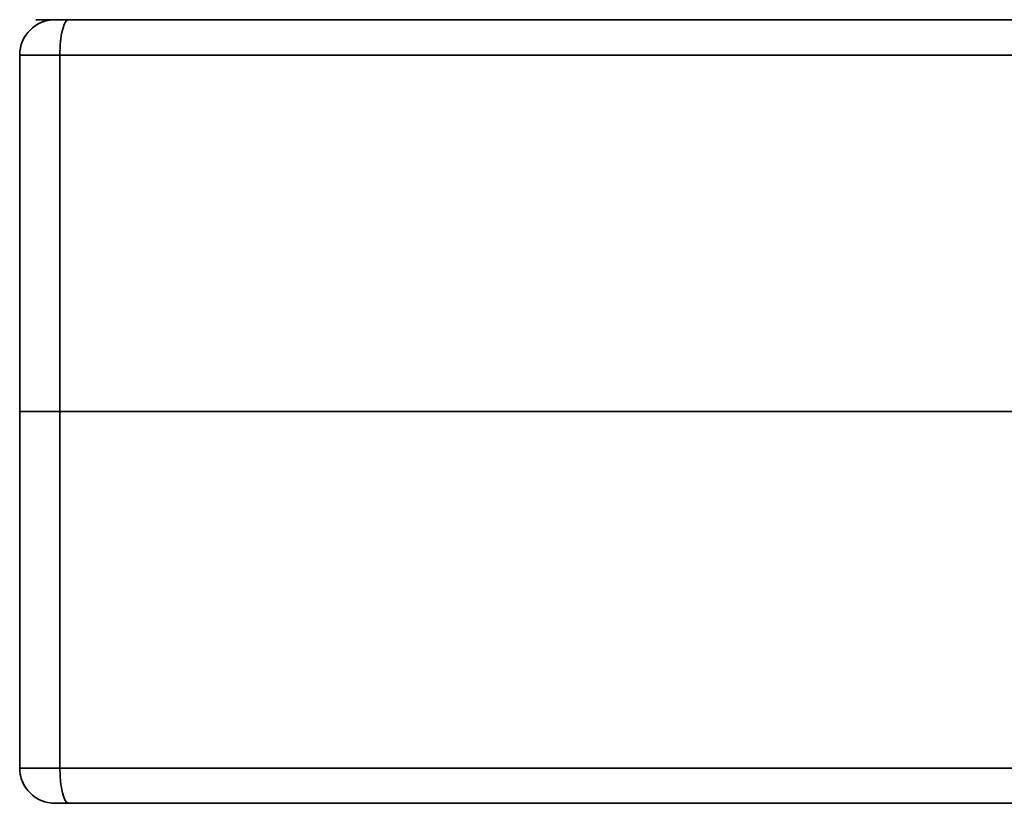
# Model space of a CAD drawing. Header units: millimetres. Extents: x -39 to 188, y 73 to 235.
# Tile 1 of 21: x 23 to 45, y 73 to 90. Entities that reach past the tile are written whole.
import ezdxf

# ---------------------------------------------------------------- set-up
doc = ezdxf.new("R2010")
doc.units = ezdxf.units.MM
doc.layers.add('Visible (ISO)', color=7, linetype='Continuous', lineweight=35)
doc.layers.add('Visible Narrow (ISO)', color=7, linetype='Continuous', lineweight=35)

msp = doc.modelspace()

# ---------------------------------------------------------------- linework, layer by layer
at = {"layer": 'Visible (ISO)'}
for p, q in [((23.396, 90.026), (22.967, 90.026)), ((23.396, 90.026), (23.701, 90.026)), ((23.701, 90.026), (45.888, 90.026)), ((22.609, 81.288), (22.609, 89.238)), ((23.504, 81.288), (22.609, 81.288)), ((22.609, 73.338), (22.609, 81.288)), ((22.609, 81.288), (23.504, 81.288)), ((23.504, 81.288), (45.787, 81.288)), ((45.787, 81.288), (23.504, 81.288)), ((23.701, 72.551), (23.396, 72.551)), ((45.888, 72.551), (23.701, 72.551))]:
    msp.add_line(p, q, dxfattribs=at)
for centre, start, end in [((23.396, 89.238), 90, 180), ((23.396, 73.338), 180, 270)]:
    msp.add_arc(centre, 0.787, start, end, dxfattribs=at)
msp.add_open_spline([(22.958, 89.893), (23.036, 89.945), (23.128, 89.986), (23.226, 90.007)], degree=3, dxfattribs=at)
for points, knots in [([(22.76, 72.874), (22.702, 72.954), (22.66, 73.044), (22.625, 73.173), (22.618, 73.211), (22.614, 73.249)], [0, 0, 0, 0, 0.03515114, 0.03515114, 0.04932463, 0.04932463, 0.04932463, 0.04932463]), ([(23.227, 72.569), (23.145, 72.587), (23.066, 72.619), (22.984, 72.667), (22.972, 72.675), (22.96, 72.683)], [0, 0, 0, 0, 0.02725248, 0.02725248, 0.03211559, 0.03211559, 0.03211559, 0.03211559])]:
    msp.add_open_spline(points, degree=3, knots=knots, dxfattribs=at)
at = {"layer": 'Visible Narrow (ISO)'}
for p, q in [((22.609, 89.238), (23.504, 89.238)), ((23.504, 89.238), (45.787, 89.238)), ((23.504, 81.288), (23.504, 89.238)), ((23.504, 73.338), (23.504, 81.288)), ((23.504, 73.338), (22.609, 73.338)), ((45.787, 73.338), (23.504, 73.338))]:
    msp.add_line(p, q, dxfattribs=at)
for centre, major_axis, start_param, end_param in [((23.701, 89.238), (0, 0.787), 6.283185, 7.853982), ((23.701, 73.338), (0, -0.787), 4.712389, 6.283185)]:
    msp.add_ellipse(centre, major_axis=major_axis, ratio=0.25038, start_param=start_param, end_param=end_param, dxfattribs=at)

doc.saveas('drawing.dxf')
